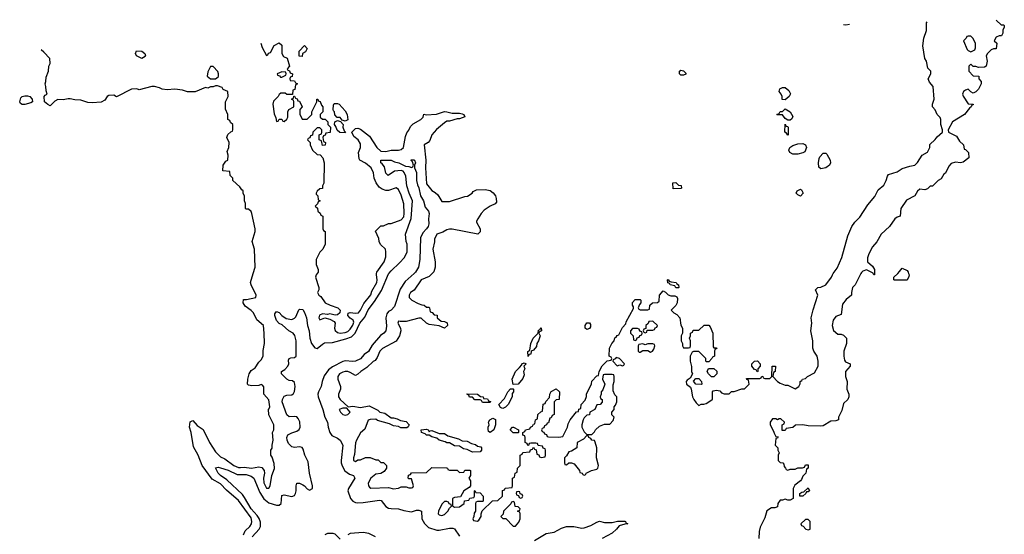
# Model space of a CAD drawing. Header units: inches. Extents: x 2789275 to 2951659, y 860290 to 1033804.
# Tile 178 of 256: x 2851089 to 2858834, y 1027949 to 1031995. Entities that reach past the tile are written whole.
import ezdxf

# ---------------------------------------------------------------- set-up
doc = ezdxf.new("R2010")
doc.units = ezdxf.units.IN
doc.header["$MEASUREMENT"] = 0
doc.layers.add('C8052', color=7, linetype='Continuous')
doc.layers.add('C8053', color=7, linetype='Continuous')

msp = doc.modelspace()

# ---------------------------------------------------------------- linework, layer by layer
at = {"layer": 'C8052', "color": 2}
for points, elevation in [([(2852850, 1027944.7), (2852863.2, 1027976.8), (2852899, 1028010), (2852912.7, 1028030), (2852915.1, 1028050), (2852910, 1028077.2), (2852810, 1028214.5), (2852714.8, 1028294.7), (2852670, 1028344.5), (2852602.8, 1028382.8), (2852523.7, 1028490), (2852492, 1028570), (2852456.9, 1028636.9), (2852437.6, 1028750), (2852425.6, 1028790), (2852430, 1028832), (2852450, 1028844.7), (2852485.5, 1028805.5), (2852533.4, 1028773.4), (2852582.8, 1028670), (2852630, 1028598), (2852670, 1028558.8), (2852702.4, 1028542.4), (2852774, 1028490), (2852810, 1028474.9), (2852826.8, 1028473.2), (2852856.1, 1028476.1), (2852911.6, 1028468.4), (2852970, 1028478.8), (2852994.4, 1028474.4), (2853011, 1028450), (2853014.8, 1028430), (2853007.7, 1028390), (2853010, 1028354), (2853030, 1028311.3), (2853050, 1028312), (2853059, 1028330), (2853073.2, 1028410), (2853092.9, 1028467.1), (2853090, 1028506), (2853076.4, 1028556.4), (2853066, 1028570), (2853066, 1028610), (2853074.6, 1028625.4), (2853074, 1028650), (2853084, 1028690), (2853078, 1028750), (2853088, 1028770), (2853088, 1028810), (2853048.9, 1028888.9), (2853046, 1028934), (2853050, 1028934), (2853058, 1028950), (2853050, 1029006), (2853009, 1029050), (2853008.4, 1029108.4), (2853000.4, 1029120.4), (2852990, 1029128), (2852970, 1029119), (2852916.5, 1029116.5), (2852890, 1029122), (2852882, 1029130), (2852882.7, 1029170), (2852893.2, 1029210), (2852910, 1029236), (2852941.2, 1029258.8), (2852970, 1029302), (2852990, 1029322), (2853004, 1029350), (2853005.6, 1029394.4), (2853016, 1029450), (2853013.2, 1029530), (2853006, 1029590), (2852954, 1029634), (2852928.7, 1029690), (2852910, 1029708.7), (2852862, 1029742), (2852848, 1029770), (2852850, 1029794), (2852874, 1029794), (2852948, 1029812), (2852948.7, 1029830), (2852909, 1029910), (2852904, 1029930), (2852926.2, 1030000)], 6), ([(2852918, 1027930), (2852971.8, 1027988.2), (2852983.1, 1028010), (2852983.7, 1028043.7), (2852973.2, 1028073.2), (2852958, 1028098), (2852911.2, 1028150), (2852858.6, 1028238.6), (2852840.9, 1028260.9), (2852717.4, 1028377.4), (2852669.5, 1028410), (2852649.5, 1028430), (2852630, 1028471.3), (2852650, 1028477.3), (2852670, 1028472.7), (2852730, 1028452), (2852799.9, 1028419.9), (2852870, 1028419.5), (2852910, 1028406.4), (2852930.4, 1028390), (2852977.2, 1028277.2), (2853009, 1028229), (2853050, 1028197), (2853110, 1028178.7), (2853130, 1028179.3), (2853146, 1028190), (2853150, 1028254.8), (2853170, 1028260.5), (2853230, 1028246.4), (2853250, 1028254), (2853259.6, 1028270), (2853264.2, 1028290), (2853262.9, 1028330), (2853270, 1028351), (2853290, 1028350.5), (2853317.7, 1028337.7), (2853330.3, 1028330.3), (2853350, 1028307.7), (2853370, 1028295.5), (2853391.8, 1028310), (2853393.6, 1028330), (2853368, 1028430), (2853358, 1028518), (2853333.3, 1028570), (2853319.3, 1028619.3), (2853310, 1028632.3), (2853290, 1028637), (2853250, 1028632), (2853230, 1028636), (2853203.3, 1028663.3), (2853192.3, 1028690), (2853189.5, 1028710), (2853197.2, 1028730), (2853230, 1028748), (2853270, 1028759.3), (2853287.7, 1028772.3), (2853295.6, 1028790), (2853293.4, 1028833.4), (2853280.7, 1028860.7), (2853270, 1028872.7), (2853250, 1028876), (2853210, 1028873.2), (2853190, 1028889), (2853155.1, 1028990), (2853156, 1029010), (2853170, 1029036), (2853190, 1029044), (2853230, 1029044.9), (2853242.9, 1029057.1), (2853250, 1029072), (2853255.6, 1029110), (2853250, 1029142), (2853234.5, 1029154.5), (2853210, 1029159.3), (2853190, 1029169.2), (2853148, 1029210), (2853148, 1029230), (2853174.5, 1029245.5), (2853199.3, 1029270), (2853206, 1029290), (2853203.2, 1029316.8), (2853209.2, 1029330.8), (2853223.2, 1029336.8), (2853250, 1029338.8), (2853264, 1029350), (2853262.9, 1029470), (2853252.9, 1029512.9), (2853239.3, 1029530), (2853206, 1029550), (2853154.9, 1029594.9), (2853130, 1029606.6), (2853110, 1029629.2), (2853095.3, 1029670), (2853096.4, 1029683.6), (2853110, 1029702), (2853130, 1029692), (2853151, 1029670), (2853186.4, 1029646.4), (2853230, 1029637.3), (2853252, 1029648), (2853260.9, 1029659.1), (2853285.6, 1029714.4), (2853290, 1029718), (2853315.3, 1029715.3), (2853330, 1029692), (2853344.9, 1029650), (2853354, 1029590), (2853365.3, 1029550), (2853372.4, 1029490), (2853384.4, 1029450), (2853410, 1029415.5), (2853430, 1029410.5), (2853470, 1029444.9), (2853486.6, 1029453.4), (2853550, 1029456), (2853655.2, 1029484.8), (2853698.2, 1029501.8), (2853728.9, 1029531.1), (2853766, 1029610), (2853803.8, 1029656.2), (2853830, 1029714.9), (2853880.3, 1029779.7), (2853935.1, 1029864.9), (2853990, 1029996.3), (2853992.9, 1030000)], 2), ([(2853428.5, 1030000), (2853421, 1029990), (2853416, 1029970), (2853442, 1029890), (2853442, 1029870), (2853432, 1029850), (2853442, 1029830), (2853458.8, 1029818.8), (2853492, 1029770), (2853532, 1029750), (2853590.6, 1029730.6), (2853611.3, 1029710), (2853607.3, 1029690), (2853590, 1029675.1), (2853570, 1029672.7), (2853530, 1029681.2), (2853510, 1029677.2), (2853470, 1029682), (2853447.1, 1029672.9), (2853442, 1029650), (2853450, 1029634), (2853490, 1029652), (2853530, 1029641), (2853562.8, 1029622.8), (2853571, 1029610), (2853566.8, 1029570), (2853570.9, 1029550.9), (2853590, 1029536), (2853610.7, 1029530.7), (2853650, 1029535.5), (2853670, 1029544.4), (2853690, 1029562), (2853710, 1029594), (2853717.1, 1029617.1), (2853713.4, 1029633.4), (2853687.8, 1029647.8), (2853669.6, 1029669.6), (2853673.6, 1029686.4), (2853690, 1029694), (2853730, 1029686.8), (2853753.2, 1029690), (2853770, 1029711.3), (2853797.2, 1029762.8), (2853850, 1029831.3), (2853860.1, 1029859.9), (2853897.2, 1029930), (2853901.2, 1029950), (2853895.3, 1029990), (2853896.7, 1030000)], 6), ([(2854191, 1030000), (2854122.3, 1029937.7), (2854083, 1029877), (2854038.7, 1029741.3), (2854010, 1029712.3), (2853990, 1029700.9), (2853976.7, 1029683.3), (2853970.3, 1029650), (2853974, 1029586), (2853968, 1029550), (2853953.4, 1029530), (2853927.7, 1029512.3), (2853863, 1029437), (2853832.7, 1029387.3), (2853798.5, 1029361.5), (2853770, 1029329.7), (2853730, 1029311.3), (2853710, 1029308), (2853650, 1029311.6), (2853630, 1029307.8), (2853550, 1029264.7), (2853519, 1029241), (2853484.5, 1029195.5), (2853468.9, 1029151.1), (2853461.3, 1029110), (2853438.7, 1029070), (2853434.9, 1029050), (2853437.6, 1029030), (2853474.9, 1028930), (2853490.3, 1028870.3), (2853510.4, 1028830), (2853515.8, 1028790), (2853528.7, 1028748.7), (2853545.1, 1028725.1), (2853590, 1028706), (2853610.3, 1028690.3), (2853630.2, 1028650.3), (2853618.3, 1028530), (2853618.9, 1028510), (2853626.4, 1028486.4), (2853647.6, 1028447.6), (2853682.3, 1028422.3), (2853716, 1028410), (2853724.9, 1028390), (2853676.4, 1028310), (2853670.4, 1028290), (2853690.4, 1028230), (2853710, 1028208.2), (2853730, 1028199.5), (2853750, 1028197.6), (2853790, 1028199.5), (2853918.4, 1028218.4), (2853933.8, 1028213.8), (2853968.8, 1028168.8), (2853990, 1028155.5), (2854010, 1028150.6), (2854070, 1028148), (2854110, 1028134.8), (2854170, 1028124.7), (2854210, 1028138), (2854230, 1028138), (2854250, 1028131.3), (2854252.7, 1028070), (2854273, 1028033), (2854303.7, 1028003.7), (2854370, 1027980.5), (2854390, 1027980.5), (2854470, 1027998.4), (2854497.1, 1027997.1), (2854510, 1027990.8), (2854550, 1027934)], 2), ([(2854333.5, 1030000), (2854310, 1029975.3), (2854246, 1029950), (2854191.1, 1029868.9), (2854162, 1029850), (2854154, 1029830), (2854154, 1029810), (2854174, 1029790), (2854223.6, 1029763.6), (2854252.7, 1029752.7), (2854271.6, 1029751.6), (2854290, 1029734), (2854310, 1029734), (2854314, 1029730), (2854318, 1029698), (2854332.7, 1029692.7), (2854350, 1029674), (2854372.7, 1029672.7), (2854374, 1029650), (2854403.6, 1029623.6), (2854430, 1029622), (2854451.3, 1029611.3), (2854454, 1029590), (2854430, 1029568.7), (2854390, 1029588), (2854310, 1029599), (2854288, 1029610), (2854248.4, 1029648.4), (2854228.4, 1029648.4), (2854130, 1029622), (2854082, 1029622), (2854070, 1029626), (2854064.7, 1029610), (2854084.7, 1029570), (2854086, 1029550), (2854078, 1029510), (2854050, 1029468), (2853942, 1029410), (2853922, 1029390), (2853902, 1029338), (2853885.4, 1029314.6), (2853870, 1029308), (2853818.8, 1029261.2), (2853772, 1029230), (2853750, 1029208), (2853730, 1029198), (2853690, 1029222), (2853670, 1029228.7), (2853650, 1029229), (2853630, 1029224), (2853604.7, 1029210), (2853591.3, 1029190), (2853591.3, 1029170), (2853612, 1029110), (2853612, 1029090), (2853598, 1029050), (2853598, 1029030), (2853611, 1029010), (2853672, 1028952), (2853710, 1028956), (2853770, 1028946.8), (2853838, 1028958), (2853906, 1028926), (2853922, 1028910), (2853961, 1028901), (2854010, 1028864.7), (2854030, 1028866), (2854058, 1028858), (2854083.5, 1028843.5), (2854130, 1028834.8), (2854152, 1028810), (2854145.4, 1028794.6), (2854134.4, 1028785.6), (2854086.3, 1028786.3), (2854070, 1028795.3), (2854030, 1028801.2), (2853997.2, 1028817.2), (2853903.2, 1028843.2), (2853890, 1028853.2), (2853847.3, 1028852.7), (2853830, 1028846), (2853805.4, 1028774.6), (2853770, 1028748), (2853738, 1028690), (2853731.6, 1028668.4), (2853723.6, 1028576.4), (2853714, 1028550), (2853714, 1028530), (2853730, 1028522), (2853750, 1028534), (2853770, 1028534), (2853810, 1028554), (2853847.3, 1028552.7), (2853890, 1028534), (2853910, 1028534), (2853930, 1028514), (2853950, 1028514), (2853974, 1028490), (2853974, 1028470), (2853956.9, 1028443.1), (2853930, 1028428), (2853890, 1028422), (2853851.3, 1028390), (2853831.3, 1028350), (2853832, 1028330), (2853839.6, 1028319.6), (2853851.6, 1028311.6), (2853990, 1028316), (2854030, 1028306), (2854070, 1028312), (2854090, 1028322), (2854130, 1028322), (2854150, 1028314), (2854170, 1028314), (2854182, 1028318), (2854186, 1028330), (2854170, 1028386), (2854150, 1028386), (2854146, 1028390), (2854147.3, 1028412.7), (2854162, 1028418), (2854170, 1028432), (2854290, 1028434), (2854330, 1028474), (2854447.3, 1028472.7), (2854454, 1028470), (2854458, 1028458), (2854470, 1028454), (2854530, 1028454), (2854550, 1028434), (2854582, 1028438), (2854590, 1028454), (2854630, 1028454), (2854634, 1028450), (2854634, 1028410), (2854622, 1028390), (2854634, 1028370), (2854634, 1028330), (2854623.6, 1028316.4), (2854582, 1028290), (2854556.9, 1028243.1), (2854510, 1028238), (2854494, 1028230), (2854492.7, 1028172.7), (2854510, 1028162), (2854550, 1028164.7), (2854586, 1028190), (2854587.3, 1028212.7), (2854622, 1028218), (2854630, 1028234), (2854662, 1028238), (2854666, 1028250), (2854666, 1028290), (2854670, 1028294), (2854678, 1028278), (2854710, 1028274), (2854734, 1028250), (2854734, 1028210), (2854730, 1028206), (2854690, 1028206), (2854678, 1028202), (2854674, 1028190), (2854674, 1028130), (2854663.6, 1028116.4), (2854662, 1028090), (2854654, 1028070), (2854658, 1028058), (2854690, 1028052), (2854700.4, 1028059.6), (2854718, 1028090), (2854718, 1028110), (2854727.3, 1028132.7), (2854807.3, 1028212.7), (2854850, 1028214), (2854886, 1028250), (2854887.3, 1028292.7), (2854902, 1028298), (2854908.4, 1028311.6), (2854962, 1028318), (2854966, 1028330), (2854966, 1028390), (2854982, 1028398), (2854986, 1028430), (2855002, 1028438), (2855006, 1028470), (2855026, 1028490), (2855026, 1028570), (2855042, 1028578), (2855047.3, 1028592.7), (2855102, 1028598), (2855107.3, 1028612.7), (2855122, 1028618), (2855130, 1028634), (2855138, 1028618), (2855152.7, 1028612.7), (2855158, 1028578), (2855172.7, 1028572.7), (2855178, 1028558), (2855190, 1028554), (2855222, 1028558), (2855226, 1028570), (2855226, 1028610), (2855222, 1028622), (2855207.3, 1028627.3), (2855202, 1028642), (2855167.3, 1028647.3), (2855162, 1028662), (2855150, 1028666), (2855110, 1028666), (2855098, 1028662), (2855092.7, 1028647.3), (2855087.3, 1028647.3), (2855082, 1028662), (2855066, 1028670), (2855066, 1028710), (2855062, 1028722), (2855047.3, 1028727.3), (2855046, 1028750), (2855062, 1028758), (2855068.7, 1028771.3), (2855102, 1028778), (2855108, 1028792), (2855122, 1028798), (2855130, 1028814), (2855142, 1028818), (2855146, 1028850), (2855162, 1028858), (2855166, 1028890), (2855187.3, 1028912.7), (2855202, 1028918), (2855207.3, 1028972.7), (2855222, 1028978), (2855227.3, 1028992.7), (2855256.4, 1029023.6), (2855258, 1029050), (2855268.7, 1029071.3), (2855310, 1029094), (2855334, 1029070), (2855332, 1029008), (2855310, 1029006), (2855294, 1028990), (2855294, 1028890), (2855278, 1028882), (2855270, 1028866), (2855258, 1028862), (2855250, 1028826), (2855238, 1028822), (2855234, 1028810), (2855218, 1028802), (2855212.7, 1028787.3), (2855198, 1028782), (2855194, 1028770), (2855198, 1028758), (2855212.7, 1028752.7), (2855218, 1028738), (2855232.7, 1028732.7), (2855238, 1028718), (2855250, 1028714), (2855330, 1028712), (2855362, 1028718), (2855398, 1028790), (2855403.1, 1028816.9), (2855418, 1028850), (2855468.9, 1028911.1), (2855486, 1028914), (2855488.4, 1028931.6), (2855502, 1028938), (2855506, 1028970), (2855536.4, 1029003.6), (2855547.3, 1029032.7), (2855548, 1029050), (2855587.3, 1029132.7), (2855590, 1029154), (2855630, 1029194), (2855642, 1029198), (2855648, 1029230), (2855670, 1029274), (2855710, 1029314), (2855742, 1029318), (2855746, 1029330), (2855742, 1029342), (2855726, 1029350), (2855728.4, 1029411.6), (2855746, 1029450), (2855766, 1029470), (2855770, 1029494), (2855782, 1029498), (2855788, 1029512), (2855802, 1029518), (2855830, 1029574), (2855856.4, 1029603.6), (2855860.4, 1029619.6), (2855916.4, 1029723.6), (2855916.4, 1029736.4), (2855908.7, 1029750), (2855908.9, 1029771.1), (2855930, 1029794), (2855970, 1029794), (2855974, 1029790), (2855974, 1029770), (2855963.6, 1029756.4), (2855954, 1029730), (2855958, 1029718), (2855970, 1029714), (2856030, 1029714), (2856042, 1029718), (2856046, 1029750), (2856066, 1029770), (2856107.3, 1029772.7), (2856118, 1029782), (2856122, 1029830), (2856150, 1029862), (2856170, 1029854), (2856191.1, 1029831.1), (2856210, 1029824.7), (2856243.6, 1029823.6), (2856256.9, 1029816.9), (2856263.6, 1029803.6), (2856262, 1029770), (2856251.1, 1029748.9), (2856214, 1029710), (2856234, 1029690), (2856256.9, 1029676.9), (2856282, 1029650), (2856290, 1029594), (2856302, 1029570), (2856302, 1029530), (2856292, 1029510), (2856292, 1029470), (2856302, 1029450), (2856302, 1029430), (2856310, 1029414), (2856350, 1029414), (2856362, 1029418), (2856366, 1029430), (2856366, 1029470), (2856358, 1029490), (2856366, 1029510), (2856366, 1029530), (2856382, 1029538), (2856387.3, 1029552.7), (2856430, 1029554), (2856472.7, 1029592.7), (2856510, 1029592), (2856519.8, 1029579.8), (2856542, 1029530), (2856543.6, 1029423.6), (2856550, 1029414), (2856570, 1029414), (2856574, 1029410), (2856558, 1029402), (2856554, 1029390), (2856554, 1029350), (2856538, 1029342), (2856534, 1029330), (2856510, 1029306), (2856490, 1029306), (2856486, 1029310), (2856486, 1029330), (2856430, 1029386), (2856390, 1029386), (2856378, 1029382), (2856362, 1029350), (2856362, 1029310), (2856372.7, 1029267.3), (2856374, 1029230), (2856382, 1029210), (2856363.6, 1029176.4), (2856339.6, 1029160.4), (2856332, 1029150), (2856334, 1029130), (2856364.7, 1029104.7), (2856371.3, 1029091.3), (2856382, 1029030), (2856392, 1029010), (2856410, 1028982), (2856430, 1028962), (2856448.9, 1028971.1), (2856470, 1028971.3), (2856490, 1028978), (2856534.6, 1029005.4), (2856538, 1029010), (2856538, 1029070), (2856544, 1029076), (2856570, 1029082), (2856596, 1029076), (2856610, 1029062), (2856630, 1029054), (2856670, 1029054), (2856688, 1029072), (2856710, 1029071.3), (2856770, 1029092), (2856790, 1029094), (2856826, 1029130), (2856822, 1029162), (2856810, 1029166), (2856806, 1029174), (2856910, 1029174), (2856922, 1029178), (2856928, 1029192), (2856934, 1029190), (2856938, 1029178), (2856950, 1029174), (2856990, 1029174), (2857006, 1029190), (2857008.4, 1029271.6), (2857034, 1029270), (2857032, 1029230), (2857018, 1029222), (2857014, 1029190), (2857050.9, 1029150.9), (2857070, 1029138), (2857110, 1029122), (2857130, 1029122), (2857190, 1029092), (2857218, 1029110), (2857227.3, 1029132.7), (2857228.4, 1029151.6), (2857242, 1029158), (2857246, 1029170), (2857270, 1029174), (2857286, 1029190), (2857340.4, 1029219.6), (2857368.7, 1029270), (2857369.2, 1029310), (2857361.2, 1029350), (2857335.3, 1029390), (2857328.4, 1029411.6), (2857328, 1029470), (2857313.2, 1029550), (2857319, 1029610), (2857314, 1029650), (2857330, 1029714), (2857368, 1029830), (2857348, 1029872), (2857366, 1029890), (2857390, 1029891.3), (2857429.3, 1029910.7), (2857475.3, 1029970), (2857482, 1029990), (2857489.1, 1030000)], 6), ([(2857706, 1030000), (2857661, 1029910), (2857641, 1029890), (2857631.1, 1029851.1), (2857630.9, 1029829.1), (2857590, 1029795.3), (2857562, 1029758), (2857550, 1029678), (2857510, 1029662), (2857487.1, 1029632.9), (2857481, 1029590), (2857491.1, 1029551.1), (2857523.6, 1029523.6), (2857550, 1029522), (2857570, 1029514), (2857592, 1029492), (2857592, 1029450), (2857571.3, 1029390), (2857571, 1029350), (2857578, 1029318), (2857585.4, 1029305.4), (2857622, 1029290), (2857622, 1029270), (2857584.7, 1029230), (2857586, 1029190), (2857598, 1029150), (2857596, 1029090), (2857611, 1029050), (2857611.1, 1029028.9), (2857602, 1029010), (2857570, 1028978), (2857556.8, 1028923.2), (2857531, 1028870), (2857531.1, 1028848.9), (2857510, 1028842), (2857470, 1028839), (2857410, 1028802), (2857390, 1028798), (2857290, 1028801.2), (2857250, 1028809), (2857192, 1028808), (2857170, 1028788), (2857118, 1028782), (2857110, 1028766), (2857086, 1028766), (2857086, 1028810), (2857102, 1028818), (2857106, 1028830), (2857076.4, 1028856.4), (2857063.6, 1028856.4), (2857050, 1028848), (2857036.4, 1028856.4), (2857010, 1028858), (2856992, 1028830), (2856992, 1028810), (2857019.6, 1028759.6), (2857023.6, 1028743.6), (2857038, 1028718), (2857054, 1028714), (2857050, 1028706), (2857038, 1028702), (2857032, 1028650), (2857052, 1028630), (2857052, 1028610), (2857062, 1028590), (2857054, 1028570), (2857054, 1028530), (2857070, 1028514), (2857092, 1028512), (2857099.6, 1028499.6), (2857102, 1028482), (2857114, 1028470), (2857118, 1028458), (2857130, 1028454), (2857150, 1028462), (2857190, 1028462), (2857210, 1028472), (2857247.3, 1028472.7), (2857262, 1028478), (2857270, 1028494), (2857290, 1028494), (2857291.1, 1028468.9), (2857278, 1028462), (2857274, 1028430), (2857250, 1028406), (2857239.8, 1028380.2), (2857231.1, 1028368.9), (2857185.4, 1028334.6), (2857172, 1028310), (2857174, 1028230), (2857150, 1028218), (2857130, 1028218), (2857110, 1028226), (2857090, 1028218), (2857070, 1028218), (2857052, 1028190), (2857050, 1028166), (2857030, 1028158), (2857003.6, 1028156.4), (2856966.4, 1028133.6), (2856950, 1028078), (2856914.4, 1028005.6), (2856906, 1027970), (2856903.5, 1027916.5)], 6), ([(2857814, 1030000), (2857814, 1029990), (2857808.4, 1029988.4), (2857802.9, 1030000)], 6), ([(2858081.3, 1030000), (2858084.7, 1029990), (2858083.6, 1029976.4), (2858070, 1029948), (2857970, 1029946), (2857966, 1029950), (2857966, 1029970), (2857996, 1030000)], 6), ([(2855139.8, 1027900.2), (2855230, 1027955.5), (2855293.1, 1027966.9), (2855350, 1027998), (2855389.1, 1028010.9), (2855449.1, 1028010.9), (2855510, 1027997.3), (2855530, 1027999.1), (2855582.7, 1028017.3), (2855630, 1028044.7), (2855650, 1028051), (2855690, 1028041), (2855750, 1028041), (2855791.1, 1028051.1), (2855848.9, 1028051.1), (2855854, 1028050), (2855858, 1028038), (2855874, 1028030), (2855850, 1028028), (2855804.7, 1028015.3), (2855784.7, 1027990), (2855750, 1027959), (2855670, 1027917.2)], 2), ([(2853610, 1027912), (2853570, 1027949.6), (2853556.3, 1027956.3), (2853510, 1027955.6), (2853490, 1027946)], 2), ([(2853888.5, 1027928.5), (2853834.9, 1027954.9), (2853790, 1027963.9), (2853690, 1027955.8), (2853670, 1027945.1)], 2)]:
    msp.add_lwpolyline(points, dxfattribs=dict(at, elevation=elevation))
for points, elevation in [([(2856270, 1029886), (2856250, 1029888), (2856242, 1029902), (2856206, 1029910), (2856202, 1029922), (2856187.3, 1029927.3), (2856186, 1029950), (2856190, 1029952), (2856198, 1029938), (2856212.7, 1029932.7), (2856254, 1029930), (2856258, 1029918), (2856272, 1029910), (2856274, 1029890)], 6), ([(2855550, 1029558), (2855538, 1029570), (2855538, 1029590), (2855550, 1029612), (2855571.6, 1029611.6), (2855579.6, 1029599.6), (2855579.6, 1029580.4), (2855570, 1029566)], 6), ([(2856070, 1029626), (2856038, 1029622), (2856032.7, 1029607.3), (2856014, 1029590), (2856014, 1029566), (2855998, 1029562), (2855994, 1029550), (2855998, 1029538), (2856010, 1029534), (2856022, 1029538), (2856026, 1029554), (2856070, 1029554), (2856082, 1029558), (2856087.3, 1029572.7), (2856102, 1029578), (2856106, 1029590)], 6), ([(2855090, 1029346), (2855087.3, 1029387.3), (2855102, 1029398), (2855108.7, 1029450), (2855129.1, 1029490.9), (2855168, 1029530), (2855170, 1029554), (2855182, 1029558), (2855186, 1029570), (2855192, 1029572), (2855194, 1029550), (2855178, 1029542), (2855174, 1029530), (2855182, 1029510), (2855171.3, 1029470), (2855158, 1029450), (2855154.4, 1029425.6), (2855130, 1029398), (2855112, 1029388), (2855110, 1029366), (2855098, 1029362)], 6), ([(2855950, 1029566), (2855910, 1029566), (2855894, 1029550), (2855894, 1029530), (2855914, 1029510), (2855918, 1029478), (2855930, 1029474), (2855942, 1029478), (2855947.3, 1029492.7), (2855962, 1029498), (2855967.3, 1029512.7), (2855982, 1029518), (2855986, 1029530), (2855982, 1029542), (2855967.3, 1029547.3), (2855962, 1029562)], 6), ([(2856070, 1029446), (2856030, 1029446), (2856010, 1029438), (2855990, 1029446), (2855958, 1029442), (2855954, 1029430), (2855954, 1029390), (2855962, 1029382), (2855970, 1029382), (2855990, 1029394), (2856030, 1029394), (2856050, 1029382), (2856066, 1029390), (2856076.4, 1029403.6), (2856086, 1029430), (2856082, 1029442)], 6), ([(2854970, 1029126), (2854964, 1029170), (2854988, 1029230), (2855020.4, 1029259.6), (2855038, 1029282), (2855038, 1029290), (2855058, 1029298), (2855072, 1029290), (2855054, 1029270), (2855062, 1029250), (2855052, 1029230), (2855056.9, 1029203.1), (2855046, 1029174), (2855010, 1029128.7)], 6), ([(2855782, 1029338), (2855772.7, 1029327.3), (2855758, 1029322), (2855754, 1029310), (2855790, 1029274), (2855810, 1029282), (2855830, 1029274), (2855842, 1029278), (2855846, 1029290), (2855806, 1029330)], 6), ([(2856890, 1029226), (2856882, 1029242), (2856870, 1029246), (2856848, 1029270), (2856848.7, 1029290), (2856870, 1029311.3), (2856891.6, 1029311.6), (2856914, 1029290), (2856914, 1029270), (2856894, 1029250), (2856894, 1029230)], 6), ([(2855750, 1029206), (2855690, 1029206), (2855678, 1029202), (2855674, 1029170), (2855692, 1029130), (2855675.3, 1029084.7), (2855662, 1029070), (2855662, 1029050), (2855654, 1029030), (2855658, 1029018), (2855672, 1029010), (2855671.6, 1028988.4), (2855654, 1028970), (2855630, 1028966), (2855612, 1028930), (2855574, 1028910), (2855571.1, 1028888.9), (2855550, 1028886), (2855530, 1028866), (2855522, 1028850), (2855512, 1028810), (2855512, 1028790), (2855530, 1028754), (2855550, 1028734), (2855590, 1028734), (2855610, 1028754), (2855618, 1028770), (2855650, 1028798), (2855690, 1028814), (2855730, 1028814), (2855756.4, 1028843.6), (2855766, 1028870), (2855747.3, 1028887.3), (2855746, 1028910), (2855766, 1028930), (2855766, 1028950), (2855776.4, 1028963.6), (2855786, 1028990), (2855786, 1029030), (2855770, 1029046), (2855756.4, 1029076.4), (2855756.4, 1029123.6), (2855766, 1029150), (2855766, 1029190), (2855762, 1029202)], 6), ([(2856530, 1029186), (2856506, 1029210), (2856498, 1029230), (2856507.3, 1029252.7), (2856550, 1029252), (2856572.7, 1029232.7), (2856574, 1029210), (2856550, 1029186)], 6), ([(2856450, 1029126), (2856408.4, 1029128.4), (2856388, 1029152), (2856407.3, 1029172.7), (2856430, 1029174), (2856451.6, 1029151.6), (2856454, 1029130)], 6), ([(2854730, 1028986), (2854722, 1029002), (2854710, 1029006), (2854670, 1029006), (2854650, 1029026), (2854627.3, 1029027.3), (2854622, 1029042), (2854606, 1029050), (2854610, 1029054), (2854690, 1029052), (2854712.7, 1029032.7), (2854734, 1029030), (2854738, 1029018), (2854770, 1029014), (2854778, 1028998), (2854792.7, 1028992.7), (2854790, 1028986)], 6), ([(2854890, 1028938), (2854880.4, 1028940.4), (2854870, 1028946), (2854858, 1028970), (2854903.1, 1029016.9), (2854928, 1029070), (2854950, 1029094), (2854970, 1029094), (2854974, 1029090), (2854974, 1029070), (2854963.6, 1029056.4), (2854962, 1029030), (2854931.3, 1028968.7), (2854910, 1028948)], 6), ([(2853662, 1028942), (2853630, 1028942), (2853602, 1028930), (2853612, 1028910), (2853630, 1028892), (2853650, 1028884.7), (2853670, 1028892), (2853688, 1028910)], 6), ([(2854790, 1028748.7), (2854778, 1028758), (2854774.6, 1028774.6), (2854774, 1028790), (2854782, 1028810), (2854778, 1028830), (2854786, 1028850), (2854810, 1028862), (2854832, 1028852), (2854831, 1028810), (2854818, 1028770)], 6), ([(2854310, 1028754), (2854318, 1028762), (2854330, 1028764.7), (2854390, 1028741), (2854430, 1028741), (2854458, 1028722), (2854539.8, 1028699.8), (2854570, 1028684.7), (2854610, 1028681), (2854643.5, 1028663.5), (2854674.8, 1028654.8), (2854690, 1028642), (2854716.9, 1028636.9), (2854722, 1028630), (2854722, 1028610), (2854710, 1028598), (2854650, 1028595.3), (2854610, 1028615.3), (2854581.2, 1028621.2), (2854550, 1028642), (2854510, 1028645.2), (2854470, 1028668.7), (2854449.2, 1028669.2), (2854437.2, 1028677.2), (2854389.4, 1028689.4), (2854370, 1028704), (2854330, 1028715.3), (2854309, 1028729), (2854289.3, 1028729.3), (2854279, 1028739), (2854250, 1028748.7), (2854246, 1028770), (2854290, 1028776), (2854302, 1028770)], 6), ([(2855010, 1028746), (2854970, 1028748), (2854946, 1028770), (2854966, 1028790), (2854974, 1028790), (2855014, 1028770), (2855014, 1028750)], 6), ([(2855550, 1028726), (2855523.6, 1028696.4), (2855474, 1028670), (2855472, 1028630), (2855430, 1028602), (2855410, 1028598), (2855390, 1028566), (2855374, 1028550), (2855374, 1028510), (2855378, 1028498), (2855390, 1028494), (2855408, 1028512), (2855430, 1028511.3), (2855450, 1028502), (2855492, 1028450), (2855494, 1028434), (2855514, 1028430), (2855518, 1028418), (2855530, 1028414), (2855542, 1028418), (2855546, 1028430), (2855586, 1028450), (2855630, 1028462), (2855638, 1028470), (2855642, 1028490), (2855625.2, 1028550), (2855628.7, 1028630), (2855614.6, 1028674.6), (2855610, 1028686), (2855588.4, 1028688.4), (2855582, 1028702), (2855566, 1028710), (2855562, 1028722)], 6), ([(2855010, 1028286), (2854998, 1028282), (2854994, 1028270), (2854998, 1028258), (2855014, 1028254), (2855018, 1028238), (2855030, 1028234), (2855042, 1028238), (2855046, 1028250), (2855042, 1028262), (2855026, 1028266), (2855022, 1028282)], 6), ([(2857250, 1028249), (2857226, 1028250), (2857226, 1028270), (2857240.4, 1028279.6), (2857258, 1028282), (2857290, 1028314), (2857302, 1028290), (2857290, 1028282), (2857278, 1028282), (2857272, 1028270)], 6), ([(2854450, 1028206), (2854430, 1028206), (2854410, 1028186), (2854384.7, 1028130), (2854382, 1028110), (2854390, 1028102), (2854410, 1028098), (2854430, 1028104.7), (2854458, 1028130), (2854470, 1028154), (2854486, 1028170), (2854482, 1028182), (2854468, 1028188), (2854462, 1028202)], 6), ([(2854970, 1028206), (2854958, 1028202), (2854952.7, 1028187.3), (2854894, 1028130), (2854892.7, 1028107.3), (2854874, 1028090), (2854890, 1028074), (2854912.7, 1028072.7), (2854970, 1028014), (2854990, 1028014), (2855016.4, 1028043.6), (2855026, 1028070), (2855026, 1028110), (2855022, 1028122), (2855006, 1028130), (2855022, 1028138), (2855026, 1028150), (2855010, 1028166), (2854987.3, 1028167.3), (2854982, 1028202)], 6), ([(2857290, 1028066), (2857270, 1028066), (2857234, 1028030), (2857238, 1028018), (2857252.7, 1028012.7), (2857274, 1027990), (2857290, 1027984.7), (2857306, 1027990), (2857306, 1028050)], 10)]:
    msp.add_lwpolyline(points, close=True, dxfattribs=dict(at, elevation=elevation))
at = {"layer": 'C8053', "color": 2}
for points, elevation in [([(2857489.1, 1030000), (2857518.4, 1030041.6), (2857555.9, 1030124.1), (2857603.2, 1030296.8), (2857634, 1030370), (2857658, 1030402), (2857698.6, 1030441.4), (2857760.1, 1030539.9), (2857814.8, 1030605.2), (2857842, 1030658), (2857885.6, 1030694.4), (2857904, 1030730), (2857914.6, 1030765.4), (2857923.1, 1030776.9), (2857990, 1030798), (2858030, 1030824.7), (2858090, 1030844.7), (2858130, 1030852), (2858150, 1030872), (2858188.9, 1030931.1), (2858230, 1030954), (2858248, 1030990), (2858247.3, 1031012.7), (2858290, 1031052), (2858305.2, 1031074.8), (2858348, 1031110), (2858348, 1031130), (2858335.3, 1031170), (2858335.3, 1031210), (2858330, 1031226), (2858306, 1031250), (2858290, 1031286), (2858268, 1031310), (2858268, 1031330), (2858282, 1031370), (2858275.3, 1031470), (2858244.7, 1031504.7), (2858235.3, 1031530), (2858255.3, 1031570), (2858255.3, 1031590), (2858233.6, 1031613.6), (2858221.2, 1031670), (2858209, 1031690), (2858192.3, 1031790), (2858201.2, 1031850), (2858222.7, 1031910), (2858222, 1031970), (2858227.9, 1031977.3)], 6), ([(2858769.5, 1031995), (2858772, 1031990), (2858810, 1031954), (2858830, 1031954), (2858834, 1031950), (2858832.7, 1031932.7), (2858823.6, 1031916.4), (2858822, 1031890), (2858811.1, 1031868.9), (2858792.7, 1031867.3), (2858770, 1031858), (2858754, 1031830), (2858774, 1031810), (2858770, 1031766), (2858750, 1031766), (2858730, 1031758), (2858702, 1031730), (2858692, 1031710), (2858698, 1031670), (2858692, 1031630), (2858676.9, 1031623.1), (2858630, 1031618), (2858610, 1031626), (2858590, 1031626), (2858570, 1031646), (2858554, 1031630), (2858554, 1031590), (2858590, 1031554), (2858634, 1031550), (2858634, 1031530), (2858652, 1031510), (2858652, 1031490), (2858630, 1031448), (2858610, 1031428), (2858590, 1031418), (2858570, 1031428), (2858550, 1031448), (2858530, 1031442), (2858512, 1031430), (2858506, 1031410), (2858510, 1031394), (2858550, 1031334), (2858590, 1031332), (2858590, 1031326), (2858578, 1031322), (2858574, 1031310), (2858559.6, 1031300.4), (2858522, 1031250), (2858427.3, 1031192.7), (2858392, 1031130), (2858394, 1031110), (2858458, 1031078), (2858481, 1031041), (2858512, 1031010), (2858518, 1030978), (2858530, 1030974), (2858552, 1030950), (2858554, 1030910), (2858510, 1030874), (2858490, 1030869), (2858450, 1030874), (2858416.9, 1030863.1), (2858396.9, 1030843.1), (2858370.9, 1030789.1), (2858359.6, 1030780.4), (2858336.9, 1030743.1), (2858314, 1030730), (2858270, 1030686), (2858250, 1030686), (2858230, 1030666), (2858210, 1030658), (2858170, 1030662), (2858150, 1030648), (2858130.8, 1030609.2), (2858063.5, 1030576.5), (2858021, 1030510), (2858014, 1030450), (2857990, 1030442), (2857972, 1030430), (2857930, 1030368.7), (2857864.7, 1030310), (2857830.6, 1030249.4), (2857796, 1030210), (2857767.1, 1030152.9), (2857756.9, 1030123.1), (2857758, 1030090), (2857796.9, 1030056.9), (2857814, 1030030), (2857814, 1030000)], 6), ([(2857617.4, 1031957.3), (2857587.3, 1031952.7), (2857567.9, 1031955.7)], 6), ([(2852926.2, 1030000), (2852942, 1030050), (2852935.3, 1030190), (2852918, 1030250), (2852942, 1030330), (2852942, 1030350), (2852915.3, 1030470), (2852910, 1030486), (2852890, 1030506), (2852870, 1030506), (2852866, 1030510), (2852866, 1030550), (2852858, 1030570), (2852858, 1030610), (2852848.4, 1030628.4), (2852846, 1030650), (2852836.4, 1030656.4), (2852820.4, 1030680.4), (2852766, 1030730), (2852766, 1030750), (2852746, 1030770), (2852742, 1030802), (2852687.3, 1030807.3), (2852689.3, 1030850.7), (2852710, 1030882), (2852726, 1030890), (2852728, 1030930), (2852722, 1030958), (2852735.3, 1030990), (2852738, 1031030), (2852718, 1031070), (2852727.3, 1031092.7), (2852750, 1031114), (2852762, 1031118), (2852766, 1031130), (2852766, 1031170), (2852747.3, 1031187.3), (2852742, 1031202), (2852726, 1031210), (2852726, 1031250), (2852708.4, 1031291.6), (2852708, 1031350), (2852728, 1031390), (2852726, 1031430), (2852690, 1031446), (2852682, 1031462), (2852645.4, 1031474.6), (2852630, 1031475.3), (2852610, 1031466), (2852590, 1031468), (2852570, 1031458), (2852550, 1031462), (2852470, 1031428.7), (2852409.1, 1031429.1), (2852370, 1031442), (2852310, 1031448.7), (2852250, 1031444), (2852210, 1031449), (2852190, 1031459), (2852150, 1031469), (2852130, 1031469), (2852030, 1031444), (2852010, 1031452.3), (2851970, 1031448.7), (2851850, 1031388.7), (2851830, 1031402), (2851790, 1031399), (2851778, 1031390), (2851758, 1031362), (2851730, 1031346.6), (2851660.1, 1031340.1), (2851624.8, 1031344.8), (2851570, 1031362.7), (2851524.1, 1031364.1), (2851487.3, 1031372.7), (2851470, 1031373.2), (2851430, 1031364), (2851390, 1031368.7), (2851365.4, 1031354.6), (2851330, 1031318), (2851310, 1031328), (2851284, 1031350), (2851282, 1031390), (2851290, 1031402), (2851306, 1031410), (2851296.4, 1031436.4), (2851295.3, 1031470), (2851288.7, 1031490), (2851295.3, 1031510), (2851296.4, 1031543.6), (2851315.3, 1031590), (2851318, 1031630), (2851328, 1031650), (2851326, 1031690), (2851280.4, 1031740.4), (2851259, 1031757.9)], 6), ([(2852986.2, 1031809.3), (2852996.9, 1031776.9), (2853030, 1031714), (2853042, 1031718), (2853047.3, 1031732.7), (2853062, 1031738), (2853090, 1031792), (2853129.3, 1031813.6)], 6), ([(2853130.4, 1031813.6), (2853150, 1031794), (2853152, 1031730), (2853165.4, 1031705.4), (2853192.7, 1031692.7), (2853212, 1031630), (2853194, 1031610), (2853198, 1031598), (2853212.7, 1031592.7), (2853218, 1031578), (2853234, 1031570), (2853232.7, 1031547.3), (2853218, 1031542), (2853214, 1031530), (2853218, 1031518), (2853250, 1031514), (2853258, 1031498), (2853274, 1031490), (2853258, 1031482), (2853252.7, 1031447.3), (2853238, 1031442), (2853234, 1031406), (2853190, 1031406), (2853178, 1031418), (2853143.6, 1031416.4), (2853130, 1031406), (2853122, 1031390), (2853086.4, 1031353.6), (2853081, 1031330), (2853090, 1031254), (2853104, 1031224), (2853110, 1031194), (2853122, 1031198), (2853130, 1031214), (2853150, 1031214), (2853158, 1031198), (2853170, 1031194), (2853190, 1031214), (2853198, 1031230), (2853198, 1031270), (2853206, 1031290), (2853246, 1031310), (2853246, 1031350), (2853242, 1031362), (2853226, 1031370), (2853242, 1031378), (2853246, 1031394), (2853250, 1031394), (2853258, 1031378), (2853272, 1031372), (2853278, 1031358), (2853290, 1031354), (2853312, 1031310), (2853294, 1031290), (2853292, 1031270), (2853292.7, 1031252.7), (2853310, 1031214), (2853350, 1031214), (2853386, 1031250), (2853388, 1031270), (2853426, 1031350), (2853426, 1031370), (2853434, 1031370), (2853438, 1031358), (2853452.7, 1031352.7), (2853463.6, 1031323.6), (2853474, 1031310), (2853474, 1031270), (2853454, 1031250), (2853454, 1031230), (2853470, 1031214), (2853492.7, 1031212.7), (2853512.7, 1031192.7), (2853514, 1031170), (2853534, 1031150), (2853532.7, 1031107.3), (2853498, 1031102), (2853492, 1031088), (2853478, 1031082), (2853474, 1031070), (2853478, 1031038), (2853494, 1031030), (2853492.7, 1031007.3), (2853470, 1031006), (2853462, 1031042), (2853446, 1031050), (2853446, 1031090), (2853462, 1031098), (2853466, 1031110), (2853466, 1031130), (2853450, 1031146), (2853430, 1031146), (2853414, 1031130), (2853394, 1031110), (2853392.7, 1031087.3), (2853378, 1031082), (2853372.7, 1031067.3), (2853358, 1031062), (2853354, 1031050), (2853374, 1031030), (2853374, 1031010), (2853392, 1030970), (2853430, 1030934), (2853452, 1030932), (2853474, 1030910), (2853484.7, 1030870), (2853482, 1030710), (2853472, 1030690), (2853471.6, 1030668.4), (2853450, 1030666), (2853430, 1030646), (2853422, 1030630), (2853422, 1030622), (2853434, 1030610), (2853438, 1030578), (2853454, 1030570), (2853438, 1030562), (2853432.7, 1030547.3), (2853414, 1030530), (2853432.7, 1030512.7), (2853434, 1030490), (2853452.7, 1030472.7), (2853458, 1030458), (2853474, 1030450), (2853474, 1030350), (2853478, 1030338), (2853492, 1030330), (2853492, 1030230), (2853474, 1030190), (2853450, 1030166), (2853422, 1030110), (2853422, 1030070), (2853438, 1030030), (2853436, 1030010), (2853428.5, 1030000)], 6), ([(2853896.7, 1030000), (2853898, 1030010), (2853955.3, 1030090), (2853968, 1030130), (2853968, 1030170), (2853966, 1030190), (2853928.4, 1030228.4), (2853918, 1030250), (2853914.6, 1030274.6), (2853888.4, 1030331.6), (2853930, 1030374), (2853950, 1030374), (2853990, 1030392), (2854010, 1030392), (2854090, 1030421), (2854110, 1030444.7), (2854113.6, 1030470), (2854110, 1030548), (2854090, 1030615.3), (2854070, 1030659), (2854050, 1030674), (2853990, 1030652.7), (2853970, 1030652.3), (2853941.6, 1030661.6), (2853917.5, 1030677.5), (2853892, 1030712), (2853877.2, 1030750), (2853873.2, 1030790), (2853854, 1030830), (2853810, 1030868), (2853766, 1030890), (2853760.4, 1030900.4), (2853754, 1030950), (2853769.4, 1030990.6), (2853770, 1031018), (2853751.3, 1031051.3), (2853717, 1031077), (2853702, 1031110), (2853730, 1031139.1), (2853750, 1031141.6), (2853770, 1031134.4), (2853839.9, 1031079.9), (2853898.4, 1030990), (2853930, 1030960.4), (2853970, 1030959.3), (2854010, 1030970.5), (2854070, 1030968.2), (2854090, 1030973.4), (2854109.3, 1030990), (2854124.1, 1031075.9), (2854134.2, 1031105.8), (2854150, 1031126), (2854163.9, 1031156.1), (2854183.6, 1031176.4), (2854244, 1031210), (2854262, 1031230), (2854268, 1031252), (2854286, 1031246), (2854368.9, 1031251.1), (2854430, 1031272), (2854448.4, 1031271.6), (2854490, 1031261), (2854550, 1031261), (2854570, 1031256), (2854582, 1031250), (2854591.6, 1031231.6), (2854550, 1031215.3), (2854530, 1031215.3), (2854470, 1031197.2), (2854450, 1031197.2), (2854430, 1031185.2), (2854367.9, 1031132.1), (2854331.3, 1031090), (2854315.3, 1031044.7), (2854302, 1031030), (2854272, 1031010), (2854284.4, 1030890), (2854280.4, 1030830), (2854290, 1030704.7), (2854330, 1030651.3), (2854357.3, 1030637.3), (2854377.3, 1030617.3), (2854410, 1030564.7), (2854470, 1030564.7), (2854590, 1030604.7), (2854612.9, 1030607.1), (2854648, 1030630), (2854656.4, 1030643.6), (2854683.1, 1030656.9), (2854750, 1030661), (2854790, 1030651.3), (2854814.4, 1030634.4), (2854830.7, 1030610.7), (2854838, 1030590), (2854839.6, 1030560.4), (2854830, 1030546), (2854790, 1030528), (2854743.5, 1030496.5), (2854718, 1030470), (2854692, 1030430), (2854682, 1030410), (2854683.6, 1030403.6), (2854712, 1030350), (2854711.6, 1030328.4), (2854694, 1030310), (2854490, 1030349), (2854470, 1030348.7), (2854450, 1030342), (2854416.8, 1030323.2), (2854370, 1030308), (2854351, 1030270), (2854350.9, 1030249.1), (2854338, 1030190), (2854358, 1030090), (2854358, 1030050), (2854346.4, 1030013.6), (2854333.5, 1030000)], 6), ([(2853992.9, 1030000), (2854010, 1030021.6), (2854077.1, 1030082.9), (2854115.1, 1030124.9), (2854136.2, 1030170), (2854137, 1030230), (2854129.4, 1030250.6), (2854124.5, 1030310), (2854167.4, 1030432.6), (2854179.3, 1030570), (2854152, 1030630), (2854133.2, 1030690), (2854126, 1030766), (2854114, 1030794), (2854104.7, 1030804.7), (2854089.3, 1030809.3), (2854037.1, 1030802.9), (2853988.7, 1030770), (2853970, 1030788.7), (2853958.4, 1030838.4), (2853941.5, 1030861.5), (2853929.3, 1030870), (2853930, 1030890.4), (2854010, 1030890.7), (2854038, 1030878), (2854072, 1030870), (2854123.6, 1030843.6), (2854150, 1030842), (2854170, 1030834), (2854182, 1030838), (2854186, 1030850), (2854178, 1030878), (2854166, 1030890), (2854170, 1030894), (2854190, 1030894), (2854194, 1030890), (2854202, 1030870), (2854194, 1030850), (2854194, 1030830), (2854210, 1030794), (2854210.6, 1030730.6), (2854217.3, 1030697.3), (2854230, 1030672), (2854242.8, 1030610), (2854264.7, 1030570), (2854279.8, 1030519.8), (2854304.7, 1030490), (2854311.3, 1030470), (2854306, 1030430), (2854306.8, 1030390), (2854302, 1030370), (2854290.4, 1030350), (2854260.7, 1030319.3), (2854241.1, 1030278.9), (2854235.5, 1030110), (2854226.8, 1030050), (2854202, 1030010), (2854191, 1030000)], 2), ([(2857996, 1030000), (2858010, 1030014), (2858030, 1030042), (2858070, 1030022), (2858078, 1030010), (2858081.3, 1030000)], 6), ([(2857802.9, 1030000), (2857802, 1030002), (2857750, 1030028.7), (2857722, 1030018), (2857710, 1030008), (2857706, 1030000)], 6)]:
    msp.add_lwpolyline(points, dxfattribs=dict(at, elevation=elevation))
for points, elevation in [([(2858570, 1031866), (2858550, 1031866), (2858538, 1031862), (2858534, 1031850), (2858514, 1031830), (2858542, 1031762), (2858550, 1031752), (2858570, 1031742), (2858602, 1031758), (2858607.3, 1031772.7), (2858607.3, 1031807.3), (2858590, 1031846)], 6), ([(2852050, 1031689.4), (2852009.3, 1031710), (2851999, 1031730), (2852008, 1031750), (2852050, 1031746.8), (2852074.8, 1031730), (2852078.8, 1031710), (2852075.5, 1031704.5)], 2), ([(2853310, 1031706), (2853287.3, 1031707.3), (2853287.3, 1031747.3), (2853330, 1031792), (2853351.1, 1031768.9), (2853336.9, 1031743.1), (2853314, 1031730)], 6), ([(2852610, 1031626), (2852590, 1031626), (2852570, 1031586), (2852564.7, 1031550), (2852590, 1031531.3), (2852630, 1031531.3), (2852650, 1031546), (2852654, 1031550), (2852654, 1031570), (2852648.9, 1031588.9)], 6), ([(2856290, 1031558), (2856278, 1031570), (2856278, 1031590), (2856290, 1031598), (2856310, 1031592), (2856330, 1031574), (2856330, 1031568), (2856310, 1031558)], 6), ([(2853150, 1031586), (2853114, 1031570), (2853118, 1031558), (2853132.7, 1031552.7), (2853142, 1031542), (2853150, 1031542), (2853182, 1031558), (2853186, 1031570), (2853182, 1031582)], 6), ([(2857110, 1031366), (2857087.3, 1031367.3), (2857086, 1031390), (2857078, 1031410), (2857062, 1031430), (2857068.9, 1031451.1), (2857090, 1031462), (2857110, 1031462), (2857138.8, 1031438.8), (2857151.1, 1031411.1), (2857142, 1031390)], 6), ([(2851110, 1031329), (2851096, 1031336), (2851089.3, 1031350), (2851098.4, 1031381.6), (2851108, 1031392), (2851130, 1031396.4), (2851150, 1031397.1), (2851170.4, 1031390.4), (2851186.8, 1031370), (2851190.6, 1031349.4), (2851178, 1031342), (2851130, 1031329)], 6), ([(2853650, 1031198), (2853640.4, 1031200.4), (2853626, 1031206), (2853610, 1031226), (2853587.3, 1031227.3), (2853567.3, 1031247.3), (2853566, 1031270), (2853558, 1031278), (2853555.3, 1031290), (2853556.4, 1031323.6), (2853564, 1031336), (2853590, 1031336), (2853602, 1031330), (2853650, 1031278), (2853666, 1031250), (2853670, 1031208)], 6), ([(2857130, 1031206), (2857110, 1031218), (2857090, 1031246), (2857050, 1031246), (2857046, 1031250), (2857062, 1031258), (2857070, 1031274), (2857090, 1031274), (2857110, 1031294), (2857150.7, 1031270.7), (2857170, 1031234), (2857163.6, 1031216.4), (2857150, 1031206)], 6), ([(2853650, 1031106), (2853608, 1031108), (2853587.3, 1031127.3), (2853576.4, 1031156.4), (2853566, 1031170), (2853567.3, 1031192.7), (2853590, 1031202), (2853614, 1031194), (2853634, 1031170), (2853632, 1031150), (2853642, 1031122), (2853652, 1031110)], 6), ([(2857130, 1031086), (2857122, 1031102), (2857108, 1031110), (2857110, 1031174), (2857118, 1031158), (2857130, 1031154), (2857132.7, 1031147.3), (2857134, 1031090)], 6), ([(2857170, 1030939), (2857146, 1030950), (2857138, 1030970), (2857146, 1030990), (2857170, 1031004.7), (2857210, 1031018), (2857250, 1031022), (2857271.1, 1031011.1), (2857278, 1030990), (2857264.7, 1030955.3), (2857250, 1030948.7), (2857210, 1030939)], 6), ([(2857390, 1030822), (2857374.6, 1030834.6), (2857372.3, 1030870), (2857377, 1030903), (2857382.9, 1030917.1), (2857410, 1030944.7), (2857430, 1030944.7), (2857437.3, 1030937.3), (2857464, 1030890), (2857467.3, 1030870), (2857458.8, 1030850), (2857430, 1030829.2)], 6), ([(2856230, 1030666), (2856227.3, 1030712.7), (2856250, 1030714), (2856270, 1030694), (2856292.7, 1030692.7), (2856294, 1030670), (2856290, 1030668)], 6), ([(2857230, 1030608.7), (2857210, 1030618), (2857198, 1030630), (2857206, 1030650), (2857230, 1030662), (2857238, 1030658), (2857251.3, 1030631.3)], 6)]:
    msp.add_lwpolyline(points, close=True, dxfattribs=dict(at, elevation=elevation))

doc.saveas('drawing.dxf')
